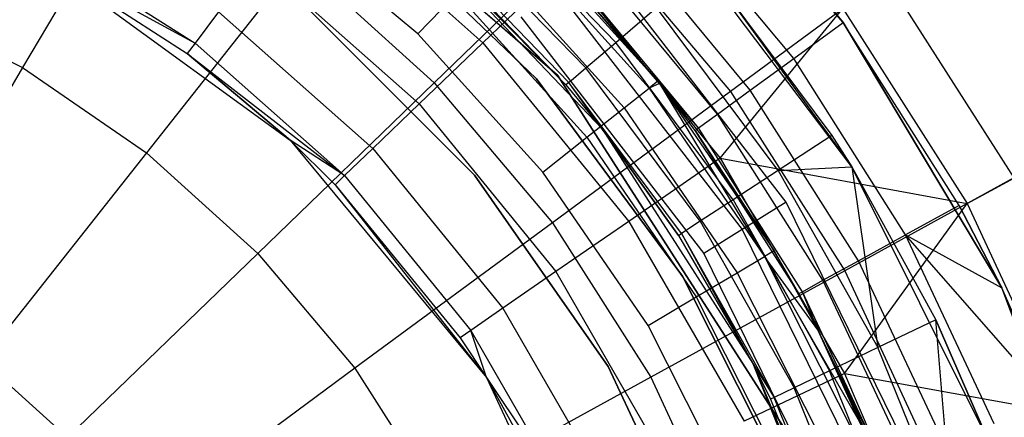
# Model space of a CAD drawing. Extents: x 5.4 to 34.8, y -14.7 to 14.7.
# Tile 169 of 251: x 20.9 to 22.243, y 0.843 to 1.385. Entities that reach past the tile are written whole.
import ezdxf

# ---------------------------------------------------------------- set-up
doc = ezdxf.new("R2010")
doc.units = 0
doc.header["$LTSCALE"] = 2.54
doc.layers.get('0').update_dxf_attribs({"color": 13, "linetype": 'CONTINUOUS'})

# ---------------------------------------------------------------- blocks, each defined once
blk = doc.blocks.new('BOHO_S_PM_7777_STL')
at = {"color": 0}
for p, q in [((22.0231, 1.3813, 21.6559), (21.7459, 1.6986, 21.6559)), ((22.0231, 1.3813, 21.6559), (21.7459, 1.6986, 21.6559)), ((21.2032, 1.6825, 21.4263), (21.6334, 1.3097, 21.4263)), ((21.6334, 1.3097, 21.1794), (21.2032, 1.6825, 21.1794)), ((21.2032, 1.6825, 21.4263), (21.6334, 1.3097, 21.4263)), ((21.6334, 1.3097, 21.1794), (21.2032, 1.6825, 21.1794)), ((21.0742, 1.6078, 14.3809), (20.9037, 1.3199, 14.1642)), ((21.0742, 1.6078, 14.3809), (20.9037, 1.3199, 14.1642)), ((22.0231, 1.3813, 21.7559), (21.835, 1.6087, 21.7559)), ((21.835, 1.6087, 21.7559), (22.0231, 1.3813, 21.6559)), ((21.835, 1.6087, 21.7559), (22.0231, 1.3813, 21.6559)), ((22.0231, 1.3813, 21.7559), (21.835, 1.6087, 21.7559)), ((21.296, 1.5624, 19.5255), (21.5315, 1.3539, 19.5255)), ((21.296, 1.5624, 19.5255), (21.5315, 1.3539, 19.5255)), ((21.7128, 1.3543, 21.7863), (21.5266, 1.5467, 21.7863)), ((21.7128, 1.3543, 21.7863), (21.5266, 1.5467, 21.7863)), ((21.9554, 1.3321, 21.7771), (21.774, 1.5514, 21.7771)), ((21.9554, 1.3321, 21.7771), (21.774, 1.5514, 21.7771)), ((21.6045, 1.3048, 22.4902), (21.3627, 1.5366, 22.4902)), ((21.3627, 1.5366, 20.2902), (21.6045, 1.3048, 20.2902)), ((21.6045, 1.3048, 22.4902), (21.3627, 1.5366, 22.4902)), ((21.3627, 1.5366, 20.2902), (21.6045, 1.3048, 20.2902)), ((21.4428, 1.3658, 26.2559), (21.249, 1.5296, 26.2559)), ((21.4428, 1.3658, 26.2559), (21.249, 1.5296, 26.2559)), ((21.4317, 1.5115, 26.1559), (21.694, 1.2363, 26.1559)), ((21.6448, 1.2965, 22.0601), (21.4317, 1.5115, 26.1559)), ((21.6448, 1.2965, 22.0601), (21.4317, 1.5115, 26.1559)), ((21.4317, 1.5115, 26.1559), (21.694, 1.2363, 26.1559)), ((21.682, 1.5088, 14.6414), (21.4651, 1.2991, 14.3809)), ((21.682, 1.5088, 14.6414), (21.4651, 1.2991, 14.3809)), ((21.672, 1.3196, 21.8686), (21.4905, 1.507, 21.8686)), ((21.672, 1.3196, 21.8686), (21.4905, 1.507, 21.8686)), ((21.5818, 1.5095, 26.0559), (21.77, 1.3015, 26.0559)), ((21.5818, 1.5095, 26.0559), (21.77, 1.3015, 26.0559)), ((21.682, 1.5088, 14.6414), (21.8692, 1.2874, 14.6414)), ((21.682, 1.5088, 14.6414), (21.8692, 1.2874, 14.6414)), ((22.0349, 1.1845, 21.6559), (21.7847, 1.5158, 21.6559)), ((22.0349, 1.1845, 21.6559), (21.7847, 1.5158, 21.6559)), ((20.9086, 1.4989, 20.299), (21.1389, 1.3533, 20.299)), ((20.9086, 1.4989, 20.299), (21.1389, 1.3533, 20.299)), ((21.5713, 1.4986, 26.1325), (21.7581, 1.292, 26.1325)), ((21.5713, 1.4986, 26.1325), (21.7581, 1.292, 26.1325)), ((21.8962, 1.2891, 21.8231), (21.7207, 1.5013, 21.8231)), ((21.8962, 1.2891, 21.8231), (21.7207, 1.5013, 21.8231)), ((21.4665, 1.4806, 22.0601), (21.6448, 1.2965, 22.0601)), ((21.4665, 1.4806, 22.0601), (21.6448, 1.2965, 22.0601)), ((21.6488, 1.2998, 21.962), (21.4701, 1.4844, 21.962)), ((21.6488, 1.2998, 21.962), (21.4701, 1.4844, 21.962)), ((21.9453, 1.1365, 21.2294), (21.6792, 1.4803, 21.2294)), ((21.9453, 1.1365, 21.2294), (21.6792, 1.4803, 21.2294)), ((20.9289, 1.4678, 20.5721), (21.1389, 1.3533, 20.299)), ((20.9289, 1.4678, 20.5721), (21.1389, 1.3533, 20.299)), ((20.9289, 1.4678, 20.5721), (21.1282, 1.3391, 20.5721)), ((20.9289, 1.4678, 21.7847), (21.1282, 1.3391, 20.5721)), ((20.9289, 1.4678, 20.5721), (21.1282, 1.3391, 20.5721)), ((20.9289, 1.4678, 21.7847), (21.1282, 1.3391, 20.5721)), ((20.9289, 1.4678, 21.7847), (21.2686, 1.221, 21.7847)), ((20.9289, 1.4678, 21.7847), (21.2686, 1.221, 21.7847)), ((21.28, 1.4665, 14.3809), (21.0726, 1.2039, 14.1642)), ((21.28, 1.4665, 14.3809), (21.0726, 1.2039, 14.1642)), ((21.2235, 1.466, 19.7712), (21.4444, 1.2703, 19.7712)), ((21.2235, 1.466, 19.7712), (21.4444, 1.2703, 19.7712)), ((21.28, 1.4665, 14.3809), (21.4651, 1.2991, 14.3809)), ((21.28, 1.4665, 14.3809), (21.4651, 1.2991, 14.3809)), ((21.5411, 1.4674, 26.1974), (21.724, 1.2652, 26.1974)), ((21.5411, 1.4674, 26.1974), (21.724, 1.2652, 26.1974)), ((21.6408, 1.4589, 19.2976), (21.5315, 1.3539, 19.5255)), ((21.6408, 1.4589, 19.2976), (21.5315, 1.3539, 19.5255)), ((21.6408, 1.4589, 19.2976), (21.8552, 1.1964, 19.2976)), ((21.6408, 1.4589, 19.2976), (21.8552, 1.1964, 19.2976)), ((21.8515, 1.2566, 21.8895), (21.6803, 1.4634, 21.8895)), ((21.8515, 1.2566, 21.8895), (21.6803, 1.4634, 21.8895)), ((21.8352, 1.4585, 21.6762), (22.0076, 1.2275, 21.6762)), ((21.8352, 1.4585, 21.6762), (22.0076, 1.2275, 21.6762)), ((21.8352, 1.4585, 21.6762), (22.0349, 1.1845, 21.6559)), ((21.8352, 1.4585, 21.6762), (22.0349, 1.1845, 21.6559)), ((21.7726, 1.2981, 22.0559), (21.6528, 1.4375, 22.0559)), ((21.6528, 1.4375, 22.0559), (21.77, 1.3015, 26.0559)), ((21.6528, 1.4375, 22.0559), (21.77, 1.3015, 26.0559)), ((21.8255, 1.2377, 21.9697), (21.6528, 1.4375, 22.0559)), ((21.7726, 1.2981, 22.0559), (21.6528, 1.4375, 22.0559)), ((21.8255, 1.2377, 21.9697), (21.6528, 1.4375, 22.0559)), ((21.8255, 1.2377, 21.9697), (21.6569, 1.4415, 21.9697)), ((21.8255, 1.2377, 21.9697), (21.6569, 1.4415, 21.9697)), ((22.0809, 1.4434, 14.9409), (21.8692, 1.2874, 14.6414)), ((22.0809, 1.4434, 14.9409), (21.8692, 1.2874, 14.6414)), ((22.0809, 1.4434, 14.9409), (22.2558, 1.1694, 14.9409)), ((22.0809, 1.4434, 14.9409), (22.2558, 1.1694, 14.9409)), ((21.628, 1.4316, 21.2165), (21.8853, 1.0991, 21.2165)), ((21.628, 1.4316, 21.2165), (21.8853, 1.0991, 21.2165)), ((20.7208, 1.4123, 14.1642), (20.9037, 1.3199, 14.1642)), ((20.7208, 1.4123, 14.1642), (20.9037, 1.3199, 14.1642)), ((21.4428, 1.3658, 26.2559), (21.496, 1.4208, 26.2407)), ((21.4428, 1.3658, 26.2559), (21.496, 1.4208, 26.2407)), ((21.496, 1.4208, 26.2407), (21.6731, 1.225, 26.2407)), ((21.496, 1.4208, 26.2407), (21.6731, 1.225, 26.2407)), ((21.295, 1.398, 22.4902), (21.52, 1.1731, 22.4902)), ((21.52, 1.1731, 20.2902), (21.295, 1.398, 20.2902)), ((21.52, 1.1731, 20.2902), (21.295, 1.398, 20.2902)), ((21.295, 1.398, 22.4902), (21.52, 1.1731, 22.4902)), ((21.7128, 1.3543, 21.7863), (21.7685, 1.4017, 21.7206)), ((21.7128, 1.3543, 21.7863), (21.7685, 1.4017, 21.7206)), ((21.9342, 1.1797, 21.7206), (21.7685, 1.4017, 21.7206)), ((21.9342, 1.1797, 21.7206), (21.7685, 1.4017, 21.7206)), ((21.8552, 1.1964, 19.2976), (22.0224, 1.4003, 18.9274)), ((21.8552, 1.1964, 19.2976), (22.0224, 1.4003, 18.9274)), ((22.0224, 1.4003, 18.9274), (22.1921, 1.1345, 18.9274)), ((22.0224, 1.4003, 18.9274), (22.1921, 1.1345, 18.9274)), ((21.1709, 1.3959, 20.0305), (21.1389, 1.3533, 20.299)), ((21.1709, 1.3959, 20.0305), (21.1389, 1.3533, 20.299)), ((21.1709, 1.3959, 20.0305), (21.3812, 1.2095, 20.0305)), ((21.1709, 1.3959, 20.0305), (21.3812, 1.2095, 20.0305)), ((21.5833, 1.3892, 21.1794), (21.833, 1.0665, 21.1794)), ((21.5833, 1.3892, 21.1794), (21.833, 1.0665, 21.1794)), ((21.9554, 1.3321, 21.7771), (22.0231, 1.3813, 21.7559)), ((21.9554, 1.3321, 21.7771), (22.0231, 1.3813, 21.7559)), ((22.1813, 1.1321, 21.7559), (22.0231, 1.3813, 21.7559)), ((22.0231, 1.3813, 21.7559), (22.0231, 1.3813, 21.6559)), ((22.0231, 1.3813, 21.7559), (22.0231, 1.3813, 21.6559)), ((22.0231, 1.3813, 21.7559), (22.2392, 1.0196, 21.6559)), ((22.2392, 1.0196, 21.6559), (22.0231, 1.3813, 21.6559)), ((22.0231, 1.3813, 21.7559), (22.2392, 1.0196, 21.6559)), ((22.1813, 1.1321, 21.7559), (22.0231, 1.3813, 21.7559)), ((22.2392, 1.0196, 21.6559), (22.0231, 1.3813, 21.6559)), ((21.6131, 1.1775, 26.2559), (21.4428, 1.3658, 26.2559)), ((21.6131, 1.1775, 26.2559), (21.4428, 1.3658, 26.2559)), ((21.1389, 1.3533, 20.299), (21.1282, 1.3391, 20.5721)), ((21.1389, 1.3533, 20.299), (21.1282, 1.3391, 20.5721)), ((21.1389, 1.3533, 20.299), (21.3428, 1.1727, 20.299)), ((21.1389, 1.3533, 20.299), (21.3428, 1.1727, 20.299)), ((21.5315, 1.3539, 19.5255), (21.4444, 1.2703, 19.7712)), ((21.5315, 1.3539, 19.5255), (21.4444, 1.2703, 19.7712)), ((21.5315, 1.3539, 19.5255), (21.7304, 1.1102, 19.5255)), ((21.5315, 1.3539, 19.5255), (21.7304, 1.1102, 19.5255)), ((21.672, 1.3196, 21.8686), (21.7128, 1.3543, 21.7863)), ((21.672, 1.3196, 21.8686), (21.7128, 1.3543, 21.7863)), ((21.873, 1.1398, 21.7863), (21.7128, 1.3543, 21.7863)), ((21.873, 1.1398, 21.7863), (21.7128, 1.3543, 21.7863)), ((21.1282, 1.3391, 20.5721), (21.3428, 1.1727, 20.299)), ((21.1282, 1.3391, 20.5721), (21.3428, 1.1727, 20.299)), ((21.1282, 1.3391, 20.5721), (21.2686, 1.221, 20.5721)), ((21.2686, 1.221, 21.7847), (21.1282, 1.3391, 20.5721)), ((21.2686, 1.221, 21.7847), (21.1282, 1.3391, 20.5721)), ((21.1282, 1.3391, 20.5721), (21.2686, 1.221, 20.5721)), ((21.8962, 1.2891, 21.8231), (21.9554, 1.3321, 21.7771)), ((21.8962, 1.2891, 21.8231), (21.9554, 1.3321, 21.7771)), ((22.1079, 1.0918, 21.7771), (21.9554, 1.3321, 21.7771)), ((22.1079, 1.0918, 21.7771), (21.9554, 1.3321, 21.7771)), ((20.9037, 1.3199, 14.1642), (20.7196, 1.0091, 13.9956)), ((20.9037, 1.3199, 14.1642), (20.7196, 1.0091, 13.9956)), ((20.9037, 1.3199, 14.1642), (21.0726, 1.2039, 14.1642)), ((20.9037, 1.3199, 14.1642), (21.0726, 1.2039, 14.1642)), ((21.6488, 1.2998, 21.962), (21.672, 1.3196, 21.8686)), ((21.6488, 1.2998, 21.962), (21.672, 1.3196, 21.8686)), ((21.828, 1.1105, 21.8686), (21.672, 1.3196, 21.8686)), ((21.828, 1.1105, 21.8686), (21.672, 1.3196, 21.8686)), ((21.8037, 1.0355, 22.4902), (21.6045, 1.3048, 22.4902)), ((21.6045, 1.3048, 20.2902), (21.8037, 1.0355, 20.2902)), ((21.6045, 1.3048, 22.4902), (21.6045, 1.3048, 20.2902)), ((21.8037, 1.0355, 22.4902), (21.6045, 1.3048, 22.4902)), ((21.6045, 1.3048, 20.2902), (21.8037, 1.0355, 20.2902)), ((21.6045, 1.3048, 22.4902), (21.6045, 1.3048, 20.2902)), ((21.6334, 1.3097, 21.4263), (21.9412, 0.8308, 21.4263)), ((21.9412, 0.8308, 21.1794), (21.6334, 1.3097, 21.1794)), ((21.6334, 1.3097, 21.4263), (21.9412, 0.8308, 21.4263)), ((21.6334, 1.3097, 21.4263), (21.6334, 1.3097, 21.1794)), ((21.9412, 0.8308, 21.1794), (21.6334, 1.3097, 21.1794)), ((21.6334, 1.3097, 21.4263), (21.6334, 1.3097, 21.1794)), ((21.4651, 1.2991, 14.3809), (21.2246, 1.0664, 14.1642)), ((21.4651, 1.2991, 14.3809), (21.2246, 1.0664, 14.1642)), ((21.4651, 1.2991, 14.3809), (21.6263, 1.1084, 14.3809)), ((21.4651, 1.2991, 14.3809), (21.6263, 1.1084, 14.3809)), ((21.6488, 1.2998, 21.962), (21.6448, 1.2965, 22.0601)), ((21.6488, 1.2998, 21.962), (21.6448, 1.2965, 22.0601)), ((21.6448, 1.2965, 22.0601), (21.694, 1.2363, 26.1559)), ((21.6448, 1.2965, 22.0601), (21.694, 1.2363, 26.1559)), ((21.6448, 1.2965, 22.0601), (21.694, 1.2363, 22.0601)), ((21.6448, 1.2965, 22.0601), (21.694, 1.2363, 22.0601)), ((21.8025, 1.0939, 21.962), (21.6488, 1.2998, 21.962)), ((21.7981, 1.0911, 22.0601), (21.6488, 1.2998, 21.962)), ((21.8025, 1.0939, 21.962), (21.6488, 1.2998, 21.962)), ((21.7981, 1.0911, 22.0601), (21.6488, 1.2998, 21.962)), ((21.694, 1.2363, 22.0601), (21.6488, 1.2998, 21.962)), ((21.694, 1.2363, 22.0601), (21.6488, 1.2998, 21.962)), ((21.724, 1.2652, 26.1974), (21.7581, 1.292, 26.1325)), ((21.724, 1.2652, 26.1974), (21.7581, 1.292, 26.1325)), ((21.77, 1.3015, 26.0559), (21.7581, 1.292, 26.1325)), ((21.77, 1.3015, 26.0559), (21.7581, 1.292, 26.1325)), ((21.7726, 1.2981, 26.0559), (21.7581, 1.292, 26.1325)), ((21.7726, 1.2981, 26.0559), (21.7581, 1.292, 26.1325)), ((21.7581, 1.292, 26.1325), (21.9157, 1.0624, 26.1325)), ((21.7581, 1.292, 26.1325), (21.9157, 1.0624, 26.1325)), ((21.7726, 1.2981, 22.0559), (21.77, 1.3015, 26.0559)), ((21.77, 1.3015, 26.0559), (21.7726, 1.2981, 26.0559)), ((21.7726, 1.2981, 22.0559), (21.77, 1.3015, 26.0559)), ((21.77, 1.3015, 26.0559), (21.7726, 1.2981, 26.0559)), ((21.8209, 1.2343, 22.0559), (21.7726, 1.2981, 26.0559)), ((21.7726, 1.2981, 26.0559), (21.9288, 1.0702, 26.0559)), ((21.8209, 1.2343, 22.0559), (21.7726, 1.2981, 26.0559)), ((21.8209, 1.2343, 22.0559), (21.7726, 1.2981, 22.0559)), ((21.7726, 1.2981, 22.0559), (21.7726, 1.2981, 26.0559)), ((21.7726, 1.2981, 22.0559), (21.7726, 1.2981, 26.0559)), ((21.8209, 1.2343, 22.0559), (21.7726, 1.2981, 22.0559)), ((21.8255, 1.2377, 21.9697), (21.7726, 1.2981, 22.0559)), ((21.8255, 1.2377, 21.9697), (21.7726, 1.2981, 22.0559)), ((21.7726, 1.2981, 26.0559), (21.9288, 1.0702, 26.0559)), ((21.7726, 1.2981, 26.0559), (21.9157, 1.0624, 26.1325)), ((21.7726, 1.2981, 26.0559), (21.9157, 1.0624, 26.1325)), ((21.8692, 1.2874, 14.6414), (21.6263, 1.1084, 14.3809)), ((21.8692, 1.2874, 14.6414), (21.6263, 1.1084, 14.3809)), ((21.8515, 1.2566, 21.8895), (21.8962, 1.2891, 21.8231)), ((21.8515, 1.2566, 21.8895), (21.8962, 1.2891, 21.8231)), ((21.8692, 1.2874, 14.6414), (22.0252, 1.043, 14.6414)), ((21.8692, 1.2874, 14.6414), (22.0252, 1.043, 14.6414)), ((22.0438, 1.0566, 21.8231), (21.8962, 1.2891, 21.8231)), ((22.0438, 1.0566, 21.8231), (21.8962, 1.2891, 21.8231)), ((21.4444, 1.2703, 19.7712), (21.3812, 1.2095, 20.0305)), ((21.4444, 1.2703, 19.7712), (21.3812, 1.2095, 20.0305)), ((21.4444, 1.2703, 19.7712), (21.6311, 1.0417, 19.7712)), ((21.4444, 1.2703, 19.7712), (21.6311, 1.0417, 19.7712)), ((21.6731, 1.225, 26.2407), (21.724, 1.2652, 26.1974)), ((21.6731, 1.225, 26.2407), (21.724, 1.2652, 26.1974)), ((21.724, 1.2652, 26.1974), (21.8784, 1.0403, 26.1974)), ((21.724, 1.2652, 26.1974), (21.8784, 1.0403, 26.1974)), ((21.8255, 1.2377, 21.9697), (21.8515, 1.2566, 21.8895)), ((21.8255, 1.2377, 21.9697), (21.8515, 1.2566, 21.8895)), ((21.9953, 1.0299, 21.8895), (21.8515, 1.2566, 21.8895)), ((21.9953, 1.0299, 21.8895), (21.8515, 1.2566, 21.8895)), ((21.694, 1.2363, 26.1559), (21.8996, 0.9165, 26.1559)), ((21.694, 1.2363, 26.1559), (21.7981, 1.0911, 22.0601)), ((21.694, 1.2363, 26.1559), (21.8996, 0.9165, 26.1559)), ((21.694, 1.2363, 22.0601), (21.694, 1.2363, 26.1559)), ((21.694, 1.2363, 22.0601), (21.694, 1.2363, 26.1559)), ((21.694, 1.2363, 22.0601), (21.7981, 1.0911, 22.0601)), ((21.694, 1.2363, 26.1559), (21.7981, 1.0911, 22.0601)), ((21.694, 1.2363, 22.0601), (21.7981, 1.0911, 22.0601)), ((21.8209, 1.2343, 22.0559), (21.8255, 1.2377, 21.9697)), ((21.8209, 1.2343, 22.0559), (21.8255, 1.2377, 21.9697)), ((21.9672, 1.0144, 21.9697), (21.8255, 1.2377, 21.9697)), ((21.9672, 1.0144, 21.9697), (21.8255, 1.2377, 21.9697)), ((22.1921, 1.1345, 18.9274), (22.3819, 1.2385, 18.5337)), ((22.1921, 1.1345, 18.9274), (22.3819, 1.2385, 18.5337)), ((21.6131, 1.1775, 26.2559), (21.6731, 1.225, 26.2407)), ((21.6131, 1.1775, 26.2559), (21.6731, 1.225, 26.2407)), ((21.6731, 1.225, 26.2407), (21.8225, 1.0073, 26.2407)), ((21.6731, 1.225, 26.2407), (21.8225, 1.0073, 26.2407)), ((21.9622, 1.0117, 22.0559), (21.8209, 1.2343, 22.0559)), ((21.8209, 1.2343, 22.0559), (21.9288, 1.0702, 26.0559)), ((21.8209, 1.2343, 22.0559), (21.9288, 1.0702, 26.0559)), ((21.9622, 1.0117, 22.0559), (21.8209, 1.2343, 22.0559)), ((22.0076, 1.2275, 21.6762), (21.9342, 1.1797, 21.7206)), ((22.0076, 1.2275, 21.6762), (21.9342, 1.1797, 21.7206)), ((22.0076, 1.2275, 21.6762), (22.0349, 1.1845, 21.6762)), ((22.0076, 1.2275, 21.6762), (22.0349, 1.1845, 21.6762)), ((22.0076, 1.2275, 21.6762), (22.0349, 1.1845, 21.6559)), ((22.0076, 1.2275, 21.6762), (22.0349, 1.1845, 21.6559)), ((21.2686, 1.221, 20.5721), (21.3299, 1.1603, 20.5721)), ((21.3428, 1.1727, 20.299), (21.2686, 1.221, 20.5721)), ((21.3428, 1.1727, 20.299), (21.2686, 1.221, 20.5721)), ((21.3299, 1.1603, 20.5721), (21.2686, 1.221, 21.7847)), ((21.2686, 1.221, 21.7847), (21.5362, 0.8975, 21.7847)), ((21.2686, 1.221, 21.7847), (21.2686, 1.221, 20.5721)), ((21.2686, 1.221, 21.7847), (21.2686, 1.221, 20.5721)), ((21.3299, 1.1603, 20.5721), (21.2686, 1.221, 21.7847)), ((21.2686, 1.221, 20.5721), (21.3299, 1.1603, 20.5721)), ((21.2686, 1.221, 21.7847), (21.5362, 0.8975, 21.7847)), ((21.3812, 1.2095, 20.0305), (21.3428, 1.1727, 20.299)), ((21.3812, 1.2095, 20.0305), (21.3428, 1.1727, 20.299)), ((21.3812, 1.2095, 20.0305), (21.5589, 0.9919, 20.0305)), ((21.3812, 1.2095, 20.0305), (21.5589, 0.9919, 20.0305)), ((21.0726, 1.2039, 14.1642), (20.8488, 0.9205, 13.9956)), ((21.0726, 1.2039, 14.1642), (20.8488, 0.9205, 13.9956)), ((21.0726, 1.2039, 14.1642), (21.2246, 1.0664, 14.1642)), ((21.0726, 1.2039, 14.1642), (21.2246, 1.0664, 14.1642)), ((21.8552, 1.1964, 19.2976), (21.7304, 1.1102, 19.5255)), ((21.8552, 1.1964, 19.2976), (21.7304, 1.1102, 19.5255)), ((21.8552, 1.1964, 19.2976), (22.1921, 1.1345, 18.9274)), ((21.8552, 1.1964, 19.2976), (22.1921, 1.1345, 18.9274)), ((21.8552, 1.1964, 19.2976), (22.0246, 0.9028, 19.2976)), ((21.8552, 1.1964, 19.2976), (22.0246, 0.9028, 19.2976)), ((21.9342, 1.1797, 21.7206), (22.0349, 1.1845, 21.6762)), ((21.9342, 1.1797, 21.7206), (22.0349, 1.1845, 21.6762)), ((22.22, 0.8128, 21.6559), (22.0349, 1.1845, 21.6559)), ((22.0349, 1.1845, 21.6762), (22.0702, 0.9382, 21.7206)), ((22.0349, 1.1845, 21.6762), (22.1491, 0.9762, 21.6762)), ((22.0349, 1.1845, 21.6762), (22.0702, 0.9382, 21.7206)), ((22.0349, 1.1845, 21.6762), (22.0349, 1.1845, 21.6559)), ((22.0349, 1.1845, 21.6559), (22.1491, 0.9762, 21.6762)), ((22.0349, 1.1845, 21.6762), (22.1491, 0.9762, 21.6762)), ((22.0349, 1.1845, 21.6559), (22.1491, 0.9762, 21.6762)), ((22.22, 0.8128, 21.6559), (22.0349, 1.1845, 21.6559)), ((22.0349, 1.1845, 21.6762), (22.0349, 1.1845, 21.6559)), ((21.3299, 1.1603, 20.5721), (21.3428, 1.1727, 20.299)), ((21.3299, 1.1603, 20.5721), (21.3428, 1.1727, 20.299)), ((21.3428, 1.1727, 20.299), (21.5151, 0.9616, 20.299)), ((21.3428, 1.1727, 20.299), (21.5151, 0.9616, 20.299)), ((21.52, 1.1731, 22.4902), (21.7024, 0.9125, 22.4902)), ((21.7024, 0.9125, 20.2902), (21.52, 1.1731, 20.2902)), ((21.52, 1.1731, 20.2902), (21.52, 1.1731, 22.4902)), ((21.52, 1.1731, 20.2902), (21.52, 1.1731, 22.4902)), ((21.7024, 0.9125, 20.2902), (21.52, 1.1731, 20.2902)), ((21.52, 1.1731, 22.4902), (21.7024, 0.9125, 22.4902)), ((21.7567, 0.9683, 26.2559), (21.6131, 1.1775, 26.2559)), ((21.7567, 0.9683, 26.2559), (21.6131, 1.1775, 26.2559)), ((21.9342, 1.1797, 21.7206), (21.873, 1.1398, 21.7863)), ((21.9342, 1.1797, 21.7206), (21.873, 1.1398, 21.7863)), ((21.9342, 1.1797, 21.7206), (22.0702, 0.9382, 21.7206)), ((21.9342, 1.1797, 21.7206), (22.0702, 0.9382, 21.7206)), ((22.2558, 1.1694, 14.9409), (22.0252, 1.043, 14.6414)), ((22.2558, 1.1694, 14.9409), (22.0252, 1.043, 14.6414)), ((21.3299, 1.1603, 20.5721), (21.5004, 0.9515, 20.5721)), ((21.3299, 1.1603, 20.5721), (21.5004, 0.9515, 20.5721)), ((21.3299, 1.1603, 20.5721), (21.5362, 0.8975, 21.7847)), ((21.3299, 1.1603, 20.5721), (21.5362, 0.8975, 21.7847)), ((21.873, 1.1398, 21.7863), (21.828, 1.1105, 21.8686)), ((21.873, 1.1398, 21.7863), (21.828, 1.1105, 21.8686)), ((21.873, 1.1398, 21.7863), (22.0043, 0.9065, 21.7863)), ((21.873, 1.1398, 21.7863), (22.0043, 0.9065, 21.7863)), ((21.9453, 1.1365, 21.2294), (21.8853, 1.0991, 21.2165)), ((21.9453, 1.1365, 21.2294), (21.8853, 1.0991, 21.2165)), ((22.1368, 0.7462, 21.2294), (21.9453, 1.1365, 21.2294)), ((22.1368, 0.7462, 21.2294), (21.9453, 1.1365, 21.2294)), ((22.0246, 0.9028, 19.2976), (22.1921, 1.1345, 18.9274)), ((22.0246, 0.9028, 19.2976), (22.1921, 1.1345, 18.9274)), ((22.1813, 1.1321, 21.7559), (22.1079, 1.0918, 21.7771)), ((22.1813, 1.1321, 21.7559), (22.1079, 1.0918, 21.7771)), ((22.2392, 1.0196, 21.7559), (22.1813, 1.1321, 21.7559)), ((22.1813, 1.1321, 21.7559), (22.2392, 1.0196, 21.6559)), ((22.2392, 1.0196, 21.7559), (22.1813, 1.1321, 21.7559)), ((22.1813, 1.1321, 21.7559), (22.2392, 1.0196, 21.6559)), ((22.1921, 1.1345, 18.9274), (22.3248, 0.8484, 18.9274)), ((22.1921, 1.1345, 18.9274), (22.3248, 0.8484, 18.9274)), ((21.6263, 1.1084, 14.3809), (21.3569, 0.91, 14.1642)), ((21.6263, 1.1084, 14.3809), (21.3569, 0.91, 14.1642)), ((21.6263, 1.1084, 14.3809), (21.7606, 0.898, 14.3809)), ((21.6263, 1.1084, 14.3809), (21.7606, 0.898, 14.3809)), ((21.7304, 1.1102, 19.5255), (21.6311, 1.0417, 19.7712)), ((21.7304, 1.1102, 19.5255), (21.6311, 1.0417, 19.7712)), ((21.7304, 1.1102, 19.5255), (21.8877, 0.8378, 19.5255)), ((21.7304, 1.1102, 19.5255), (21.8877, 0.8378, 19.5255)), ((21.828, 1.1105, 21.8686), (21.8025, 1.0939, 21.962)), ((21.828, 1.1105, 21.8686), (21.8025, 1.0939, 21.962)), ((21.828, 1.1105, 21.8686), (21.956, 0.8833, 21.8686)), ((21.828, 1.1105, 21.8686), (21.956, 0.8833, 21.8686)), ((21.7981, 1.0911, 22.0601), (21.8025, 1.0939, 21.962)), ((21.7981, 1.0911, 22.0601), (21.8025, 1.0939, 21.962)), ((21.7981, 1.0911, 22.0601), (21.8996, 0.9165, 26.1559)), ((21.7981, 1.0911, 22.0601), (21.8996, 0.9165, 26.1559)), ((21.7981, 1.0911, 22.0601), (21.8996, 0.9165, 22.0601)), ((21.7981, 1.0911, 22.0601), (21.8996, 0.9165, 22.0601)), ((21.8025, 1.0939, 21.962), (21.8996, 0.9165, 22.0601)), ((21.8025, 1.0939, 21.962), (21.8996, 0.9165, 22.0601)), ((21.8025, 1.0939, 21.962), (21.9286, 0.87, 21.962)), ((21.8025, 1.0939, 21.962), (21.9286, 0.87, 21.962)), ((21.8853, 1.0991, 21.2165), (21.833, 1.0665, 21.1794)), ((21.8853, 1.0991, 21.2165), (21.833, 1.0665, 21.1794)), ((21.8853, 1.0991, 21.2165), (22.0705, 0.7217, 21.2165)), ((21.8853, 1.0991, 21.2165), (22.0705, 0.7217, 21.2165)), ((22.0438, 1.0566, 21.8231), (22.1079, 1.0918, 21.7771)), ((22.0438, 1.0566, 21.8231), (22.1079, 1.0918, 21.7771)), ((22.1079, 1.0918, 21.7771), (22.2392, 1.0196, 21.7559)), ((22.229, 0.8343, 21.7771), (22.1079, 1.0918, 21.7771)), ((22.229, 0.8343, 21.7771), (22.1079, 1.0918, 21.7771)), ((22.3069, 0.8651, 21.7559), (22.1079, 1.0918, 21.7771)), ((22.3069, 0.8651, 21.7559), (22.1079, 1.0918, 21.7771)), ((22.1079, 1.0918, 21.7771), (22.2392, 1.0196, 21.7559)), ((21.2246, 1.0664, 14.1642), (20.965, 0.8154, 13.9956)), ((21.2246, 1.0664, 14.1642), (20.965, 0.8154, 13.9956)), ((21.2246, 1.0664, 14.1642), (21.3569, 0.91, 14.1642)), ((21.2246, 1.0664, 14.1642), (21.3569, 0.91, 14.1642)), ((21.833, 1.0665, 21.1794), (22.0127, 0.7003, 21.1794)), ((21.833, 1.0665, 21.1794), (22.0127, 0.7003, 21.1794)), ((21.8784, 1.0403, 26.1974), (21.9157, 1.0624, 26.1325)), ((21.8784, 1.0403, 26.1974), (21.9157, 1.0624, 26.1325)), ((21.9288, 1.0702, 26.0559), (21.9157, 1.0624, 26.1325)), ((21.9288, 1.0702, 26.0559), (21.9157, 1.0624, 26.1325)), ((21.9885, 0.9623, 26.0559), (21.9157, 1.0624, 26.1325)), ((21.9157, 1.0624, 26.1325), (22.0553, 0.8198, 26.0559)), ((21.9157, 1.0624, 26.1325), (22.0553, 0.8198, 26.0559)), ((21.9157, 1.0624, 26.1325), (22.0413, 0.8139, 26.1325)), ((21.9885, 0.9623, 26.0559), (21.9157, 1.0624, 26.1325)), ((21.9157, 1.0624, 26.1325), (22.0413, 0.8139, 26.1325)), ((21.9622, 1.0117, 22.0559), (21.9288, 1.0702, 26.0559)), ((21.9288, 1.0702, 26.0559), (21.9885, 0.9623, 26.0559)), ((21.9622, 1.0117, 22.0559), (21.9288, 1.0702, 26.0559)), ((21.9288, 1.0702, 26.0559), (21.9885, 0.9623, 26.0559)), ((21.9953, 1.0299, 21.8895), (22.0438, 1.0566, 21.8231)), ((21.9953, 1.0299, 21.8895), (22.0438, 1.0566, 21.8231)), ((22.1611, 0.8073, 21.8231), (22.0438, 1.0566, 21.8231)), ((22.1611, 0.8073, 21.8231), (22.0438, 1.0566, 21.8231)), ((21.6311, 1.0417, 19.7712), (21.5589, 0.9919, 20.0305)), ((21.6311, 1.0417, 19.7712), (21.5589, 0.9919, 20.0305)), ((21.6311, 1.0417, 19.7712), (21.7786, 0.7861, 19.7712)), ((21.6311, 1.0417, 19.7712), (21.7786, 0.7861, 19.7712)), ((22.0252, 1.043, 14.6414), (21.7606, 0.898, 14.3809)), ((22.0252, 1.043, 14.6414), (21.7606, 0.898, 14.3809)), ((21.9545, 0.7364, 22.4902), (21.8037, 1.0355, 22.4902)), ((21.8037, 1.0355, 20.2902), (21.9545, 0.7364, 20.2902)), ((21.8037, 1.0355, 22.4902), (21.8037, 1.0355, 20.2902)), ((21.9545, 0.7364, 22.4902), (21.8037, 1.0355, 22.4902)), ((21.8037, 1.0355, 20.2902), (21.9545, 0.7364, 20.2902)), ((21.8037, 1.0355, 22.4902), (21.8037, 1.0355, 20.2902)), ((21.8225, 1.0073, 26.2407), (21.8784, 1.0403, 26.1974)), ((21.8225, 1.0073, 26.2407), (21.8784, 1.0403, 26.1974)), ((21.8784, 1.0403, 26.1974), (22.0014, 0.7969, 26.1974)), ((21.8784, 1.0403, 26.1974), (22.0014, 0.7969, 26.1974)), ((22.0252, 1.043, 14.6414), (22.1472, 0.78, 14.6414)), ((22.0252, 1.043, 14.6414), (22.1472, 0.78, 14.6414)), ((21.9672, 1.0144, 21.9697), (21.9953, 1.0299, 21.8895)), ((21.9672, 1.0144, 21.9697), (21.9953, 1.0299, 21.8895)), ((22.1096, 0.787, 21.8895), (21.9953, 1.0299, 21.8895)), ((22.1096, 0.787, 21.8895), (21.9953, 1.0299, 21.8895)), ((21.7567, 0.9683, 26.2559), (21.8225, 1.0073, 26.2407)), ((21.7567, 0.9683, 26.2559), (21.8225, 1.0073, 26.2407)), ((21.8225, 1.0073, 26.2407), (21.9416, 0.7716, 26.2407)), ((21.8225, 1.0073, 26.2407), (21.9416, 0.7716, 26.2407)), ((21.9622, 1.0117, 22.0559), (21.9672, 1.0144, 21.9697)), ((21.9622, 1.0117, 22.0559), (21.9672, 1.0144, 21.9697)), ((21.9885, 0.9623, 26.0559), (21.9622, 1.0117, 22.0559)), ((21.9885, 0.9623, 22.0559), (21.9622, 1.0117, 22.0559)), ((21.9885, 0.9623, 26.0559), (21.9622, 1.0117, 22.0559)), ((21.9885, 0.9623, 22.0559), (21.9622, 1.0117, 22.0559)), ((21.9885, 0.9623, 22.0559), (21.9672, 1.0144, 21.9697)), ((22.0798, 0.7752, 21.9697), (21.9672, 1.0144, 21.9697)), ((21.9885, 0.9623, 22.0559), (21.9672, 1.0144, 21.9697)), ((22.0798, 0.7752, 21.9697), (21.9672, 1.0144, 21.9697)), ((22.3069, 0.8651, 21.7559), (22.2392, 1.0196, 21.7559)), ((22.2392, 1.0196, 21.7559), (22.2392, 1.0196, 21.6559)), ((22.2392, 1.0196, 21.7559), (22.2392, 1.0196, 21.6559)), ((22.3069, 0.8651, 21.7559), (22.2392, 1.0196, 21.7559)), ((22.3069, 0.8651, 21.7559), (22.2392, 1.0196, 21.6559)), ((22.3069, 0.8651, 21.7559), (22.2392, 1.0196, 21.6559)), ((22.3872, 0.6252, 21.6559), (22.2392, 1.0196, 21.6559)), ((22.3872, 0.6252, 21.6559), (22.2392, 1.0196, 21.6559)), ((21.5589, 0.9919, 20.0305), (21.5151, 0.9616, 20.299)), ((21.5589, 0.9919, 20.0305), (21.5151, 0.9616, 20.299)), ((21.5589, 0.9919, 20.0305), (21.6994, 0.7485, 20.0305)), ((21.5589, 0.9919, 20.0305), (21.6994, 0.7485, 20.0305)), ((21.8712, 0.7417, 26.2559), (21.7567, 0.9683, 26.2559)), ((21.8712, 0.7417, 26.2559), (21.7567, 0.9683, 26.2559)), ((22.1491, 0.9762, 21.6762), (22.0702, 0.9382, 21.7206)), ((22.1491, 0.9762, 21.6762), (22.0702, 0.9382, 21.7206)), ((22.1742, 0.6814, 21.7206), (22.1491, 0.9762, 21.6762)), ((22.1491, 0.9762, 21.6762), (22.22, 0.8128, 21.6762)), ((22.1742, 0.6814, 21.7206), (22.1491, 0.9762, 21.6762)), ((22.22, 0.8128, 21.6559), (22.1491, 0.9762, 21.6762)), ((22.22, 0.8128, 21.6559), (22.1491, 0.9762, 21.6762)), ((22.1491, 0.9762, 21.6762), (22.22, 0.8128, 21.6762)), ((21.5151, 0.9616, 20.299), (21.5004, 0.9515, 20.5721)), ((21.5151, 0.9616, 20.299), (21.5004, 0.9515, 20.5721)), ((21.5362, 0.8975, 20.5721), (21.5151, 0.9616, 20.299)), ((21.5151, 0.9616, 20.299), (21.6513, 0.7257, 20.299)), ((21.5151, 0.9616, 20.299), (21.6513, 0.7257, 20.299)), ((21.5362, 0.8975, 20.5721), (21.5151, 0.9616, 20.299)), ((22.0745, 0.7731, 22.0559), (21.9885, 0.9623, 26.0559)), ((21.9885, 0.9623, 26.0559), (22.0553, 0.8198, 26.0559)), ((22.0745, 0.7731, 22.0559), (21.9885, 0.9623, 26.0559)), ((22.0745, 0.7731, 22.0559), (21.9885, 0.9623, 22.0559)), ((21.9885, 0.9623, 22.0559), (21.9885, 0.9623, 26.0559)), ((21.9885, 0.9623, 22.0559), (21.9885, 0.9623, 26.0559)), ((22.0745, 0.7731, 22.0559), (21.9885, 0.9623, 22.0559)), ((22.0798, 0.7752, 21.9697), (21.9885, 0.9623, 22.0559)), ((22.0798, 0.7752, 21.9697), (21.9885, 0.9623, 22.0559)), ((21.9885, 0.9623, 26.0559), (22.0553, 0.8198, 26.0559)), ((21.5004, 0.9515, 20.5721), (21.5362, 0.8975, 20.5721)), ((21.5004, 0.9515, 20.5721), (21.5362, 0.8975, 20.5721)), ((21.5004, 0.9515, 20.5721), (21.5362, 0.8975, 21.7847)), ((21.5004, 0.9515, 20.5721), (21.5362, 0.8975, 21.7847)), ((22.0702, 0.9382, 21.7206), (22.0043, 0.9065, 21.7863)), ((22.0702, 0.9382, 21.7206), (22.0043, 0.9065, 21.7863)), ((22.1742, 0.6814, 21.7206), (22.0702, 0.9382, 21.7206)), ((22.1742, 0.6814, 21.7206), (22.0702, 0.9382, 21.7206)), ((20.8488, 0.9205, 13.9956), (20.965, 0.8154, 13.9956)), ((20.8488, 0.9205, 13.9956), (20.965, 0.8154, 13.9956)), ((21.8996, 0.9165, 26.1559), (22.0409, 0.5635, 26.1559)), ((21.8996, 0.9165, 26.1559), (22.0409, 0.5635, 26.1559)), ((21.8996, 0.9165, 26.1559), (22.02, 0.6302, 22.0601)), ((21.8996, 0.9165, 26.1559), (22.02, 0.6302, 22.0601)), ((21.8996, 0.9165, 26.1559), (21.9239, 0.8678, 22.0601)), ((21.8996, 0.9165, 22.0601), (21.8996, 0.9165, 26.1559)), ((21.8996, 0.9165, 22.0601), (21.8996, 0.9165, 26.1559)), ((21.8996, 0.9165, 22.0601), (21.9239, 0.8678, 22.0601)), ((21.8996, 0.9165, 26.1559), (21.9239, 0.8678, 22.0601)), ((21.8996, 0.9165, 22.0601), (21.9239, 0.8678, 22.0601)), ((21.8996, 0.9165, 22.0601), (21.9286, 0.87, 21.962)), ((21.8996, 0.9165, 22.0601), (21.9286, 0.87, 21.962)), ((21.3569, 0.91, 14.1642), (21.0662, 0.6957, 13.9956)), ((21.3569, 0.91, 14.1642), (21.0662, 0.6957, 13.9956)), ((21.3569, 0.91, 14.1642), (21.4672, 0.7372, 14.1642)), ((21.3569, 0.91, 14.1642), (21.4672, 0.7372, 14.1642)), ((21.7024, 0.9125, 22.4902), (21.8369, 0.6242, 22.4902)), ((21.8369, 0.6242, 20.2902), (21.7024, 0.9125, 20.2902)), ((21.7024, 0.9125, 20.2902), (21.7024, 0.9125, 22.4902)), ((21.7024, 0.9125, 20.2902), (21.7024, 0.9125, 22.4902)), ((21.8369, 0.6242, 20.2902), (21.7024, 0.9125, 20.2902)), ((21.7024, 0.9125, 22.4902), (21.8369, 0.6242, 22.4902)), ((22.0246, 0.9028, 19.2976), (21.8877, 0.8378, 19.5255)), ((22.0246, 0.9028, 19.2976), (21.8877, 0.8378, 19.5255)), ((22.0043, 0.9065, 21.7863), (21.956, 0.8833, 21.8686)), ((22.0043, 0.9065, 21.7863), (21.956, 0.8833, 21.8686)), ((22.1048, 0.6584, 21.7863), (22.0043, 0.9065, 21.7863)), ((22.1048, 0.6584, 21.7863), (22.0043, 0.9065, 21.7863)), ((22.0246, 0.9028, 19.2976), (22.3248, 0.8484, 18.9274)), ((22.0246, 0.9028, 19.2976), (22.3248, 0.8484, 18.9274)), ((22.0246, 0.9028, 19.2976), (22.0872, 0.7569, 19.2976)), ((22.0246, 0.9028, 19.2976), (22.0872, 0.7569, 19.2976)), ((21.7606, 0.898, 14.3809), (21.4672, 0.7372, 14.1642)), ((21.7606, 0.898, 14.3809), (21.4672, 0.7372, 14.1642)), ((21.5362, 0.8975, 20.5721), (21.6513, 0.7257, 20.299)), ((21.5362, 0.8975, 20.5721), (21.6513, 0.7257, 20.299)), ((21.5362, 0.8975, 20.5721), (21.6352, 0.7181, 20.5721)), ((21.5362, 0.8975, 20.5721), (21.5362, 0.8975, 21.7847)), ((21.5362, 0.8975, 21.7847), (21.6352, 0.7181, 20.5721)), ((21.5362, 0.8975, 20.5721), (21.6352, 0.7181, 20.5721)), ((21.5362, 0.8975, 21.7847), (21.6352, 0.7181, 20.5721)), ((21.5362, 0.8975, 21.7847), (21.715, 0.5176, 21.7847)), ((21.5362, 0.8975, 20.5721), (21.5362, 0.8975, 21.7847)), ((21.5362, 0.8975, 21.7847), (21.715, 0.5176, 21.7847)), ((21.7606, 0.898, 14.3809), (21.8657, 0.6716, 14.3809)), ((21.7606, 0.898, 14.3809), (21.8657, 0.6716, 14.3809)), ((21.956, 0.8833, 21.8686), (21.9286, 0.87, 21.962)), ((21.956, 0.8833, 21.8686), (21.9286, 0.87, 21.962)), ((22.0539, 0.6415, 21.8686), (21.956, 0.8833, 21.8686)), ((22.0539, 0.6415, 21.8686), (21.956, 0.8833, 21.8686)), ((21.9286, 0.87, 21.962), (21.9239, 0.8678, 22.0601)), ((21.9286, 0.87, 21.962), (21.9239, 0.8678, 22.0601)), ((21.9239, 0.8678, 22.0601), (22.02, 0.6302, 22.0601)), ((21.9239, 0.8678, 22.0601), (22.02, 0.6302, 22.0601)), ((22.025, 0.6319, 21.962), (21.9286, 0.87, 21.962)), ((22.025, 0.6319, 21.962), (21.9286, 0.87, 21.962))]:
    blk.add_line(p, q, dxfattribs=at)

msp = doc.modelspace()

# ---------------------------------------------------------------- block references
at = {"color": 0}
msp.add_blockref('BOHO_S_PM_7777_STL', (0, 0), dxfattribs=at)

doc.saveas('drawing.dxf')
